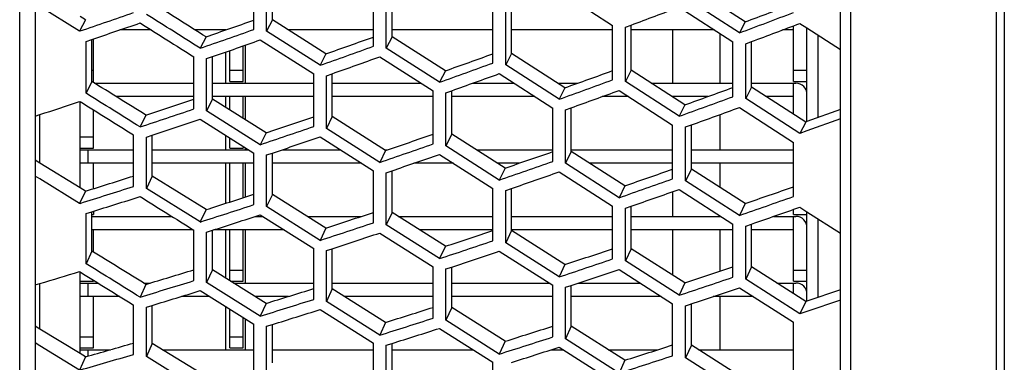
# Model space of a CAD drawing. Header units: millimetres. Extents: x 0 to 420, y -341 to 792.
# Tile 8 of 256: x 60.46 to 67.94, y 73.24 to 75.84. Entities that reach past the tile are written whole.
import ezdxf

# ---------------------------------------------------------------- set-up
doc = ezdxf.new("R2010")
doc.units = ezdxf.units.MM
doc.header["$LTSCALE"] = 23.1
doc.layers.get('0').update_dxf_attribs({"linetype": 'CONTINUOUS'})
doc.layers.add('06___PRT_ALL_SURFS', color=7, linetype='CONTINUOUS')

msp = doc.modelspace()

# ---------------------------------------------------------------- linework, layer by layer
at = {"color": 7, "linetype": 'Continuous'}
for p, q in [((67.9446, 122.9524), (67.9446, 62.2352)), ((67.8854, 62.2517), (67.8854, 122.9359)), ((66.7745, 122.8659), (66.7745, 63.1815)), ((66.699, 62.4133), (66.699, 122.7743)), ((60.4613, 63.8447), (60.4613, 121.3429)), ((60.579, 121.3109), (60.579, 63.8767)), ((62.2406, 75.7674), (62.2406, 76.1719)), ((62.3382, 75.7537), (62.3382, 76.1585)), ((63.1499, 75.6397), (63.1499, 76.0472)), ((63.2472, 75.6261), (63.2472, 76.0339)), ((64.5609, 76.0614), (64.9674, 75.7981)), ((65.9311, 75.7415), (65.5219, 76.0068)), ((60.9165, 75.7547), (60.6139, 75.9433)), ((64.0578, 75.5122), (64.0578, 75.9228)), ((64.1551, 75.4985), (64.1551, 75.9095)), ((65.4728, 75.9379), (65.8819, 75.6728)), ((60.9605, 75.8418), (60.9165, 75.7547)), ((62.3822, 75.8398), (62.3382, 75.7537)), ((65.9751, 75.8251), (65.9311, 75.7415)), ((66.3914, 75.8136), (66.4449, 75.7789)), ((60.9199, 75.7559), (60.9165, 75.7547)), ((61.4605, 75.7638), (61.2218, 75.7638)), ((62.0283, 75.7638), (61.7944, 75.7638)), ((62.7444, 75.495), (62.3382, 75.7537)), ((63.1499, 75.7638), (62.5021, 75.7638)), ((64.0578, 75.7638), (63.2912, 75.7638)), ((64.9674, 75.7638), (64.1991, 75.7638)), ((64.9674, 75.3845), (64.9674, 75.7981)), ((65.0651, 75.7847), (65.1091, 75.8012)), ((65.0651, 75.3707), (65.0651, 75.7847)), ((65.7414, 75.7638), (65.1091, 75.7638)), ((65.4249, 75.3592), (65.4249, 75.7638)), ((65.7855, 75.3592), (65.7855, 75.7352)), ((66.3429, 75.7638), (66.2591, 75.7638)), ((66.3429, 75.3728), (66.3429, 75.7953)), ((66.4449, 75.0671), (66.4449, 75.7789)), ((66.4449, 75.7789), (66.699, 75.6145)), ((60.9658, 75.6764), (61.0098, 75.6914)), ((60.9658, 75.2824), (60.9658, 75.6764)), ((61.0219, 75.3728), (61.0219, 75.6955)), ((61.8774, 75.7115), (61.8334, 75.6244)), ((62.2894, 75.6881), (62.6957, 75.4295)), ((63.2912, 75.7121), (63.2472, 75.6261)), ((65.8819, 75.256), (65.8819, 75.6728)), ((65.9803, 75.6593), (66.0243, 75.6757)), ((65.9803, 75.2422), (65.9803, 75.6593)), ((66.5287, 75.0972), (66.5287, 75.7247)), ((62.0249, 75.5952), (62.0249, 75.3592)), ((62.0589, 75.3728), (62.0589, 75.6071)), ((62.1609, 75.3728), (62.1609, 75.6428)), ((62.1742, 75.6475), (62.1742, 75.3592)), ((62.7884, 75.5821), (62.7444, 75.495)), ((63.6525, 75.3659), (63.2472, 75.6261)), ((64.1991, 75.5846), (64.1551, 75.4985)), ((61.7845, 75.1628), (61.7845, 75.5596)), ((61.8823, 75.5456), (61.9263, 75.5609)), ((61.8823, 75.1485), (61.8823, 75.5456)), ((63.1986, 75.5599), (63.6039, 75.2999)), ((61.0098, 75.4578), (61.0219, 75.4578)), ((62.0589, 75.4578), (62.1609, 75.4578)), ((63.6965, 75.453), (63.6525, 75.3659)), ((64.1065, 75.4318), (64.5122, 75.1703)), ((64.5609, 75.2368), (64.1551, 75.4985)), ((65.1091, 75.4568), (65.0651, 75.3707)), ((66.3429, 75.4578), (66.4449, 75.4578)), ((61.0098, 75.3719), (60.9658, 75.2824)), ((61.0098, 75.3728), (61.0219, 75.3728)), ((61.0302, 75.3592), (61.7845, 75.3592)), ((61.9263, 75.3592), (62.6957, 75.3592)), ((62.0589, 75.3728), (62.1609, 75.3728)), ((62.6957, 75.0297), (62.6957, 75.4295)), ((62.7931, 75.4156), (62.8371, 75.4312)), ((62.7931, 75.0155), (62.7931, 75.4156)), ((62.8371, 75.3592), (63.5115, 75.3592)), ((63.9053, 75.3592), (64.2192, 75.3592)), ((64.55, 75.3592), (64.7033, 75.3592)), ((65.4728, 75.1072), (65.0651, 75.3707)), ((65.2607, 75.3592), (65.8819, 75.3592)), ((66.0243, 75.3592), (66.3599, 75.3592)), ((66.3429, 75.3728), (66.4449, 75.3728)), ((66.3429, 75.1232), (66.3429, 75.3592)), ((63.6039, 74.8971), (63.6039, 75.2999)), ((63.7011, 75.286), (63.7451, 75.3017)), ((63.7011, 74.8829), (63.7011, 75.286)), ((64.6049, 75.3239), (64.5609, 75.2368)), ((65.0163, 75.3035), (65.4239, 75.0401)), ((66.0243, 75.3283), (65.9803, 75.2422)), ((60.9165, 75.2191), (60.9199, 75.217)), ((60.9199, 74.563), (60.9199, 75.217)), ((61.7845, 75.2572), (61.1944, 75.2572)), ((61.9263, 75.238), (61.8823, 75.1485)), ((62.6957, 75.2572), (61.9263, 75.2572)), ((62.0249, 75.2572), (62.0249, 75.1761)), ((62.0589, 75.1547), (62.0589, 75.2572)), ((62.1609, 75.0905), (62.1609, 75.2572)), ((62.1742, 75.2572), (62.1742, 75.0821)), ((63.6039, 75.2572), (62.8371, 75.2572)), ((64.3774, 75.2572), (63.7451, 75.2572)), ((65.0879, 75.2572), (64.8889, 75.2572)), ((65.6915, 75.2572), (65.4191, 75.2572)), ((65.4249, 75.2535), (65.4249, 75.2572)), ((66.3914, 74.9766), (65.9803, 75.2422)), ((66.3429, 75.2572), (66.1347, 75.2572)), ((61.0219, 74.8662), (61.0219, 75.1534)), ((62.2894, 74.8913), (61.8823, 75.1485)), ((64.5122, 74.7644), (64.5122, 75.1703)), ((64.6097, 75.1563), (64.6537, 75.1722)), ((64.6097, 74.7502), (64.6097, 75.1563)), ((65.5168, 75.1943), (65.4728, 75.1072)), ((65.9311, 75.1745), (66.342, 74.9091)), ((60.579, 75.109), (60.6139, 75.1203)), ((60.6139, 74.7514), (60.6139, 75.1203)), ((61.4199, 75.1167), (61.3759, 75.0262)), ((61.8334, 75.0846), (62.2406, 74.8275)), ((62.8371, 75.105), (62.7931, 75.0155)), ((65.7855, 74.8526), (65.7855, 75.1215)), ((66.4354, 75.0637), (66.3914, 74.9766)), ((66.699, 75.0881), (66.4449, 74.996)), ((63.1986, 74.757), (62.7931, 75.0155)), ((65.4239, 74.6313), (65.4239, 75.0401)), ((65.5219, 75.0262), (65.5659, 75.042)), ((65.5219, 74.617), (65.5219, 75.0262)), ((66.4449, 74.996), (66.3914, 74.9766)), ((60.9199, 74.9512), (61.0219, 74.9512)), ((61.3268, 74.5742), (61.3268, 74.963)), ((61.425, 74.9485), (61.469, 74.963)), ((61.425, 74.5593), (61.425, 74.9485)), ((62.0249, 74.9639), (62.0249, 74.8526)), ((62.0589, 74.8662), (62.0589, 74.9424)), ((62.3334, 74.9818), (62.2894, 74.8913)), ((62.7444, 74.951), (63.1499, 74.6927)), ((63.7451, 74.9724), (63.7011, 74.8829)), ((66.342, 74.4972), (66.342, 74.9091)), ((60.9199, 74.8662), (61.0219, 74.8662)), ((60.9199, 74.8526), (61.3268, 74.8526)), ((60.9786, 74.8526), (60.9786, 74.7506)), ((61.469, 74.8526), (62.201, 74.8526)), ((62.0589, 74.8662), (62.1609, 74.8662)), ((62.1609, 74.878), (62.1609, 74.8662)), ((62.1742, 74.8695), (62.1742, 74.8526)), ((62.4554, 74.8526), (62.899, 74.8526)), ((63.2426, 74.8475), (63.1986, 74.757)), ((63.2346, 74.8526), (63.2576, 74.8526)), ((64.1065, 74.6229), (63.7011, 74.8829)), ((63.9327, 74.8526), (64.5122, 74.8526)), ((64.6537, 74.8397), (64.6097, 74.7502)), ((64.6537, 74.8526), (65.4239, 74.8526)), ((65.5659, 74.8526), (66.3429, 74.8526)), ((62.2406, 74.4357), (62.2406, 74.8275)), ((62.3382, 74.813), (62.3822, 74.8279)), ((62.3382, 74.4209), (62.3382, 74.813)), ((63.6525, 74.8179), (64.0578, 74.558)), ((61.3268, 74.7506), (60.9199, 74.7506)), ((61.0219, 74.557), (61.0219, 74.7506)), ((62.2406, 74.7506), (61.469, 74.7506)), ((62.0249, 74.7506), (62.0249, 74.4446)), ((62.0589, 74.4555), (62.0589, 74.7506)), ((62.1609, 74.4884), (62.1609, 74.7506)), ((62.1742, 74.7506), (62.1742, 74.4927)), ((63.0591, 74.7506), (62.3822, 74.7506)), ((63.1499, 74.2978), (63.1499, 74.6927)), ((63.2472, 74.6782), (63.2912, 74.6933)), ((63.7575, 74.7506), (63.4581, 74.7506)), ((64.2584, 74.7506), (64.0923, 74.7506)), ((64.1505, 74.7134), (64.1065, 74.6229)), ((64.5609, 74.6846), (64.9674, 74.4232)), ((65.0163, 74.4885), (64.6097, 74.7502)), ((65.4239, 74.7506), (64.7926, 74.7506)), ((65.5659, 74.7065), (65.5219, 74.617)), ((66.3429, 74.7506), (65.5659, 74.7506)), ((65.7855, 74.5655), (65.7855, 74.7506)), ((60.6139, 74.6312), (60.579, 74.6528)), ((60.9165, 74.444), (60.6139, 74.6312)), ((61.469, 74.6522), (61.425, 74.5593)), ((63.2472, 74.2831), (63.2472, 74.6782)), ((65.9311, 74.3534), (65.5219, 74.617)), ((60.9605, 74.5379), (60.9165, 74.444)), ((61.8334, 74.3036), (61.425, 74.5593)), ((64.0578, 74.1602), (64.0578, 74.558)), ((64.1551, 74.5436), (64.1991, 74.5588)), ((64.1551, 74.5436), (64.1991, 74.5588)), ((64.1551, 74.1455), (64.1551, 74.5436)), ((65.0603, 74.579), (65.0163, 74.4885)), ((65.4249, 74.346), (65.4249, 74.5341)), ((65.4728, 74.5509), (65.8819, 74.2875)), ((62.3822, 74.5138), (62.3382, 74.4209)), ((60.9199, 74.4451), (60.9165, 74.444)), ((61.0219, 74.385), (61.0219, 74.3596)), ((61.8774, 74.3975), (61.8334, 74.3036)), ((62.7444, 74.164), (62.3382, 74.4209)), ((64.9674, 74.0224), (64.9674, 74.4232)), ((65.0651, 74.4087), (65.1091, 74.4239)), ((65.0651, 74.0076), (65.0651, 74.4087)), ((65.9751, 74.4439), (65.9311, 74.3534)), ((66.3429, 74.3596), (66.3429, 74.3992)), ((66.3914, 74.4162), (66.4449, 74.3818)), ((60.9658, 74.3675), (61.0098, 74.3812)), ((60.9658, 73.9864), (60.9658, 74.3675)), ((61.0098, 74.3596), (61.0219, 74.3596)), ((61.0098, 74.346), (61.6177, 74.346)), ((62.2523, 74.346), (62.3087, 74.346)), ((62.2894, 74.3581), (62.6957, 74.1015)), ((62.6487, 74.346), (63.0582, 74.346)), ((63.2912, 74.376), (63.2472, 74.2831)), ((63.3385, 74.346), (64.0578, 74.346)), ((64.1991, 74.346), (64.9674, 74.346)), ((65.1091, 74.346), (65.7911, 74.346)), ((66.1904, 74.346), (66.3599, 74.346)), ((66.3429, 74.3596), (66.4449, 74.3596)), ((66.3429, 73.853), (66.3429, 74.346)), ((66.4449, 73.7024), (66.4449, 74.3818)), ((66.4449, 74.3818), (66.699, 74.2185)), ((66.5287, 73.7302), (66.5287, 74.3279)), ((61.7806, 74.244), (61.0098, 74.244)), ((61.0219, 74.0752), (61.0219, 74.244)), ((61.7845, 73.8579), (61.7845, 74.2416)), ((61.8823, 74.2265), (61.9263, 74.2406)), ((62.4702, 74.244), (61.9368, 74.244)), ((62.0249, 74.244), (62.0249, 73.8773)), ((62.0589, 73.8561), (62.0589, 74.244)), ((62.1609, 73.853), (62.1609, 74.244)), ((62.1742, 74.244), (62.1742, 73.8394)), ((62.7884, 74.2579), (62.7444, 74.164)), ((63.6525, 74.0249), (63.2472, 74.2831)), ((64.0578, 74.244), (63.4993, 74.244)), ((64.1991, 74.2384), (64.1551, 74.1455)), ((64.9674, 74.244), (64.1991, 74.244)), ((65.8819, 74.244), (65.1091, 74.244)), ((65.4249, 73.8987), (65.4249, 74.244)), ((65.7855, 73.9296), (65.7855, 74.244)), ((65.8819, 73.8838), (65.8819, 74.2875)), ((65.9803, 74.273), (66.0243, 74.2882)), ((65.9803, 74.273), (66.0243, 74.2882)), ((65.9803, 73.8689), (65.9803, 74.273)), ((66.3429, 74.244), (66.0243, 74.244)), ((61.8823, 73.8425), (61.8823, 74.2265)), ((63.1986, 74.2198), (63.6039, 73.9618)), ((62.6957, 73.7148), (62.6957, 74.1015)), ((62.7931, 74.0865), (62.8371, 74.1008)), ((62.7931, 73.6995), (62.7931, 74.0865)), ((63.6965, 74.1188), (63.6525, 74.0249)), ((64.5609, 73.8858), (64.1551, 74.1455)), ((65.1091, 74.1005), (65.0651, 74.0076)), ((61.0098, 74.0826), (60.9658, 73.9864)), ((64.1065, 74.0817), (64.5122, 73.8221)), ((61.9263, 73.9387), (61.8823, 73.8425)), ((62.0589, 73.938), (62.1609, 73.938)), ((63.6039, 73.5722), (63.6039, 73.9618)), ((63.7011, 73.9469), (63.7451, 73.9614)), ((63.7011, 73.557), (63.7011, 73.9469)), ((64.6049, 73.9796), (64.5609, 73.8858)), ((65.0163, 73.9432), (65.4239, 73.682)), ((65.4728, 73.7461), (65.0651, 74.0076)), ((66.0243, 73.9618), (65.9803, 73.8689)), ((66.3429, 73.938), (66.4449, 73.938)), ((60.9165, 73.926), (60.9199, 73.9239)), ((60.9199, 73.303), (60.9199, 73.9239)), ((61.0219, 73.8609), (61.0219, 73.853)), ((66.3914, 73.6054), (65.9803, 73.8689)), ((60.579, 73.825), (60.6139, 73.8354)), ((60.6139, 73.4897), (60.6139, 73.8354)), ((60.9199, 73.853), (61.0219, 73.853)), ((60.9199, 73.8394), (61.0566, 73.8394)), ((60.9786, 73.8394), (60.9786, 73.7374)), ((61.4199, 73.8295), (61.3759, 73.7323)), ((61.4039, 73.8394), (61.4527, 73.8394)), ((62.2894, 73.5874), (61.8823, 73.8425)), ((62.0638, 73.853), (62.1609, 73.853)), ((62.0856, 73.8394), (62.6957, 73.8394)), ((62.8371, 73.7957), (62.7931, 73.6995)), ((62.8371, 73.8394), (63.6039, 73.8394)), ((63.7451, 73.8394), (64.4853, 73.8394)), ((64.5122, 73.4297), (64.5122, 73.8221)), ((64.6097, 73.8072), (64.6537, 73.8218)), ((64.6097, 73.4144), (64.6097, 73.8072)), ((64.7065, 73.8394), (65.1782, 73.8394)), ((65.5168, 73.84), (65.4728, 73.7461)), ((65.9311, 73.804), (66.342, 73.5408)), ((66.2158, 73.8394), (66.3599, 73.8394)), ((66.3429, 73.853), (66.4449, 73.853)), ((66.3429, 73.7583), (66.3429, 73.8394)), ((61.2214, 73.7374), (60.9199, 73.7374)), ((61.0219, 73.3464), (61.0219, 73.7374)), ((61.904, 73.7374), (61.6904, 73.7374)), ((61.8334, 73.7815), (62.2406, 73.5266)), ((62.504, 73.7374), (62.249, 73.7374)), ((63.6039, 73.7374), (62.9298, 73.7374)), ((64.5122, 73.7374), (63.7451, 73.7374)), ((65.3374, 73.7374), (64.6537, 73.7374)), ((66.035, 73.7374), (65.7328, 73.7374)), ((65.7855, 73.3328), (65.7855, 73.7374)), ((61.3268, 73.2967), (61.3268, 73.6721)), ((61.425, 73.6565), (61.469, 73.6698)), ((61.425, 73.2807), (61.425, 73.6565)), ((62.0249, 73.6618), (62.0249, 73.3328)), ((62.0589, 73.3464), (62.0589, 73.6405)), ((62.3334, 73.6846), (62.2894, 73.5874)), ((62.7444, 73.638), (63.1499, 73.3819)), ((63.1986, 73.4433), (62.7931, 73.6995)), ((63.7451, 73.6532), (63.7011, 73.557)), ((65.4239, 73.2865), (65.4239, 73.682)), ((65.5219, 73.6669), (65.5659, 73.6816)), ((65.5219, 73.2712), (65.5219, 73.6669)), ((66.4354, 73.6992), (66.3914, 73.6054)), ((66.699, 73.7084), (66.4449, 73.6232)), ((62.1609, 73.3464), (62.1609, 73.5766)), ((62.1742, 73.5683), (62.1742, 73.3328)), ((66.4449, 73.6232), (66.3914, 73.6054)), ((62.2406, 73.1484), (62.2406, 73.5266)), ((62.3382, 73.5111), (62.3822, 73.5247)), ((62.3382, 73.1325), (62.3382, 73.5111)), ((63.2426, 73.5405), (63.1986, 73.4433)), ((63.6525, 73.4949), (64.0578, 73.2374)), ((64.1065, 73.2993), (63.7011, 73.557)), ((64.6537, 73.5106), (64.6097, 73.4144)), ((66.342, 73.1424), (66.342, 73.5408)), ((60.9199, 73.4314), (61.0219, 73.4314)), ((62.0589, 73.4314), (62.1609, 73.4314)), ((65.0163, 73.155), (64.6097, 73.4144)), ((60.6139, 73.3632), (60.579, 73.3846)), ((60.9165, 73.1778), (60.6139, 73.3632)), ((60.9199, 73.3464), (61.0219, 73.3464)), ((61.469, 73.3802), (61.425, 73.2807)), ((62.0589, 73.3464), (62.1609, 73.3464)), ((63.1499, 73.0008), (63.1499, 73.3819)), ((63.2472, 73.3664), (63.2912, 73.3803)), ((63.2472, 72.985), (63.2472, 73.3664)), ((64.1505, 73.3965), (64.1065, 73.2993)), ((64.5609, 73.3518), (64.9674, 73.0927)), ((65.5659, 73.3674), (65.5219, 73.2712)), ((60.9605, 73.2782), (60.9165, 73.1778)), ((60.9199, 73.3328), (61.1517, 73.3328)), ((60.9786, 73.3328), (60.9786, 73.2834)), ((61.8334, 73.0275), (61.425, 73.2807)), ((61.5459, 73.3328), (62.2406, 73.3328)), ((62.3822, 73.3328), (63.1499, 73.3328)), ((63.2912, 73.3328), (63.9077, 73.3328)), ((64.502, 73.3328), (64.5907, 73.3328)), ((64.9334, 73.3328), (65.3125, 73.3328)), ((65.9311, 73.01), (65.5219, 73.2712)), ((65.6202, 73.3328), (66.3429, 73.3328)), ((64.0578, 72.8534), (64.0578, 73.2374)), ((65.0603, 73.2522), (65.0163, 73.155))]:
    msp.add_line(p, q, dxfattribs=at)
for centre, radius, start, end in [((40.2912, 136.4285), 64.0836, 288.778021, 289.162729), ((22.864, 188.7335), 120.5751, 290.509557, 290.694205), ((13.8982, 214.4678), 148.1635, 290.55984, 290.72963), ((40.2773, 136.704), 64.439, 288.768096, 289.112235), ((13.2967, 216.6638), 150.5252, 290.505088, 290.654342), ((38.6669, 142.2505), 70.5388, 289.173052, 289.523621), ((38.6209, 142.644), 71.0161, 289.157789, 289.468204), ((36.3989, 149.9524), 78.9809, 289.485427, 289.797825), ((36.3129, 150.494), 79.6113, 289.461328, 289.737518), ((33.219, 160.3133), 90.2344, 289.710726, 289.984351), ((33.0736, 161.0696), 91.0871, 289.677602, 289.919183), ((28.67, 174.6657), 105.7084, 289.848123, 290.082532), ((66.3599, 75.2742), 0.085, 0, 90), ((-60.5152, -119.6321), 229.6721, 57.946027, 58.066653), ((28.4312, 175.7516), 106.9032, 289.805861, 290.012545), ((41.7728, 133.3597), 61.2112, 287.926924, 288.224893), ((-59.5941, -118.3494), 228.0166, 57.973178, 58.093704), ((21.9223, 195.433), 127.9646, 289.897125, 290.092023), ((40.5884, 137.871), 66.1935, 288.302936, 288.67584), ((21.5249, 197.0652), 129.7277, 289.845689, 290.017274), ((40.5679, 138.1973), 66.599, 288.290478, 288.620984), ((38.8449, 144.3321), 73.2918, 288.655675, 288.991184), ((38.7943, 144.7786), 73.8207, 288.634555, 288.931437), ((36.4067, 152.9092), 82.617, 288.922602, 289.21999), ((36.3128, 153.5241), 83.3194, 288.892595, 289.155378), ((32.9621, 164.5488), 95.1664, 289.102682, 289.361394), ((32.8029, 165.4122), 96.1253, 289.06364, 289.29196), ((27.9751, 180.8847), 112.6596, 289.195237, 289.414876), ((42.2111, 134.1363), 62.5544, 287.402377, 287.793381), ((27.7105, 182.1383), 114.0221, 289.147088, 289.340677), ((42.2141, 134.3978), 62.8909, 287.389292, 287.73912), ((20.4415, 204.9821), 138.3227, 289.199925, 289.380239), ((40.8885, 139.5758), 68.5504, 287.79073, 288.148549), ((19.9917, 206.9029), 140.3768, 289.142675, 289.301351), ((40.8654, 139.9463), 68.9986, 287.772469, 288.089373), ((66.3599, 74.261), 0.085, 0, 90), ((39.0248, 146.7425), 76.356, 288.098031, 288.418501), ((38.9697, 147.2481), 76.9427, 288.071047, 288.354458), ((36.4057, 156.3166), 86.6851, 288.31974, 288.602184), ((36.3038, 157.0147), 87.4693, 288.283848, 288.533316), ((32.6727, 169.439), 100.7337, 288.454977, 288.698887), ((32.4988, 170.4263), 101.8154, 288.41007, 288.625252), ((43.5644, 131.3123), 59.9523, 286.522033, 286.823936), ((27.1942, 188.1275), 120.6166, 288.503217, 288.708241), ((42.6099, 135.5288), 64.5831, 286.892158, 287.271361), ((26.9008, 189.5802), 122.178, 288.449264, 288.629914), ((66.3599, 73.7544), 0.085, 0, 90), ((42.6086, 135.838), 64.9661, 286.876619, 287.212772), ((41.1992, 141.5577), 71.1671, 287.23838, 287.581127), ((41.1739, 141.9772), 71.6627, 287.214306, 287.517669), ((39.2112, 149.5194), 79.7683, 287.50047, 287.805958), ((39.1519, 150.0916), 80.4197, 287.46764, 287.737672), ((36.3999, 160.2342), 91.2432, 287.677334, 287.944938), ((36.2901, 161.0271), 92.1206, 287.635606, 287.871882), ((44.0675, 132.0853), 61.2698, 285.965079, 286.36126), ((32.3526, 175.0843), 107.035, 287.768254, 287.997512)]:
    msp.add_arc(centre, radius, start, end, dxfattribs=at)
for points in [[(61.8334, 75.6244), (61.6974, 75.7104), (61.5612, 75.7963), (61.425, 75.882)], [(61.3759, 75.817), (61.5122, 75.7313), (61.6484, 75.6455), (61.7845, 75.5596)], [(61.3759, 74.4971), (61.5122, 74.4121), (61.6484, 74.3269), (61.7845, 74.2416)], [(61.3759, 73.7323), (61.2393, 73.8171), (61.1026, 73.9018), (60.9658, 73.9864)], [(60.9199, 73.9239), (61.0556, 73.8401), (61.1912, 73.7561), (61.3268, 73.6721)]]:
    msp.add_open_spline(points, degree=3, dxfattribs=at)
at = {"layer": '06___PRT_ALL_SURFS', "color": 7, "linetype": 'Continuous'}
for p, q in [((62.3822, 75.8398), (62.3822, 76.1745)), ((63.2912, 75.7121), (63.2912, 76.0501)), ((65.9751, 75.8251), (65.5659, 76.0894)), ((64.1991, 75.5846), (64.1991, 75.9258)), ((60.9605, 75.8418), (60.9199, 75.8671)), ((62.7884, 75.5821), (62.3822, 75.8398)), ((65.1091, 75.4568), (65.1091, 75.8012)), ((61.0098, 75.3719), (61.0098, 75.6914)), ((63.6965, 75.453), (63.2912, 75.7121)), ((66.0243, 75.3283), (66.0243, 75.6757)), ((64.6049, 75.3239), (64.1991, 75.5846)), ((61.9263, 75.238), (61.9263, 75.5609)), ((65.5168, 75.1943), (65.1091, 75.4568)), ((62.8371, 75.105), (62.8371, 75.4312)), ((63.7451, 74.9724), (63.7451, 75.3017)), ((66.4354, 75.0637), (66.0243, 75.3283)), ((62.3334, 74.9818), (61.9263, 75.238)), ((64.6537, 74.8397), (64.6537, 75.1722)), ((66.699, 75.1585), (66.4449, 75.0671)), ((63.2426, 74.8475), (62.8371, 75.105)), ((66.4449, 75.0671), (66.4354, 75.0637)), ((65.5659, 74.7065), (65.5659, 75.042)), ((61.469, 74.6522), (61.469, 74.963)), ((64.1505, 74.7134), (63.7451, 74.9724)), ((65.0603, 74.579), (64.6537, 74.8397)), ((60.6139, 74.7514), (60.579, 74.7729)), ((62.3822, 74.5138), (62.3822, 74.8279)), ((60.9199, 74.563), (60.6139, 74.7514)), ((63.2912, 74.376), (63.2912, 74.6933)), ((65.9751, 74.4439), (65.5659, 74.7065)), ((61.8774, 74.3975), (61.469, 74.6522)), ((60.9605, 74.5379), (60.9199, 74.563)), ((64.1991, 74.2384), (64.1991, 74.5588)), ((62.7884, 74.2579), (62.3822, 74.5138)), ((65.1091, 74.1005), (65.1091, 74.4239)), ((61.0098, 74.0826), (61.0098, 74.3812)), ((63.6965, 74.1188), (63.2912, 74.376)), ((61.9263, 73.9387), (61.9263, 74.2406)), ((64.6049, 73.9796), (64.1991, 74.2384)), ((66.0243, 73.9618), (66.0243, 74.2882)), ((62.8371, 73.7957), (62.8371, 74.1008)), ((65.5168, 73.84), (65.1091, 74.1005)), ((62.3334, 73.6846), (61.9263, 73.9387)), ((63.7451, 73.6532), (63.7451, 73.9614)), ((66.4354, 73.6992), (66.0243, 73.9618)), ((63.2426, 73.5405), (62.8371, 73.7957)), ((64.6537, 73.5106), (64.6537, 73.8218)), ((66.699, 73.7869), (66.4449, 73.7024)), ((61.469, 73.3802), (61.469, 73.6698)), ((64.1505, 73.3965), (63.7451, 73.6532)), ((65.5659, 73.3674), (65.5659, 73.6816)), ((66.4449, 73.7024), (66.4354, 73.6992)), ((60.6139, 73.4897), (60.579, 73.511)), ((60.9199, 73.303), (60.6139, 73.4897)), ((62.3822, 73.232), (62.3822, 73.5247)), ((65.0603, 73.2522), (64.6537, 73.5106)), ((61.8774, 73.1279), (61.469, 73.3802)), ((63.2912, 73.0844), (63.2912, 73.3803)), ((65.9751, 73.1071), (65.5659, 73.3674)), ((60.9605, 73.2782), (60.9199, 73.303))]:
    msp.add_line(p, q, dxfattribs=at)
for centre, radius, start, end in [((14.7097, 213.4391), 146.8528, 290.431889, 290.584713), ((38.9179, 142.2243), 70.364, 289.044133, 289.35732), ((36.6977, 149.8511), 78.7186, 289.356363, 289.635547), ((33.585, 160.1008), 89.844, 289.581834, 289.826597), ((29.1361, 174.2772), 105.118, 289.719711, 289.929735), ((-59.6431, -118.9832), 228.7597, 58.047606, 58.168579), ((22.5488, 194.7423), 127.0353, 289.769495, 289.944548), ((40.8115, 137.8889), 66.0686, 288.17523, 288.508321), ((39.1059, 144.2906), 73.0974, 288.527639, 288.827344), ((36.7196, 152.7825), 82.3246, 288.794559, 289.060374), ((33.3495, 164.2932), 94.7272, 288.97495, 289.206478), ((28.4757, 180.4194), 111.9849, 289.068125, 289.265068), ((42.4145, 134.1817), 62.4607, 287.272826, 287.625038), ((21.1289, 204.1442), 137.2347, 289.073736, 289.235883), ((41.1192, 139.583), 68.411, 287.663944, 287.98349), ((39.2964, 146.6831), 76.1399, 287.971057, 288.257335), ((36.7339, 156.1601), 86.3583, 288.192901, 288.445431), ((33.0837, 169.1319), 100.2374, 288.328589, 288.546997), ((42.8162, 135.5769), 64.4891, 286.766854, 287.105452), ((27.7338, 187.5684), 119.8403, 288.377591, 288.561599), ((41.4381, 141.5526), 71.0118, 287.112699, 287.418751), ((39.494, 149.4394), 79.5276, 287.374743, 287.647677), ((36.7448, 160.0425), 90.8769, 287.551886, 287.791245), ((44.2565, 132.159), 61.2043, 285.838165, 286.194916), ((32.7897, 174.7153), 106.4714, 287.643399, 287.848834)]:
    msp.add_arc(centre, radius, start, end, dxfattribs=at)
for points in [[(61.8774, 75.7115), (61.7414, 75.7972), (61.6052, 75.8827), (61.469, 75.968)], [(61.4199, 73.8295), (61.2833, 73.914), (61.1466, 73.9984), (61.0098, 74.0826)]]:
    msp.add_open_spline(points, degree=3, dxfattribs=at)

doc.saveas('drawing.dxf')
